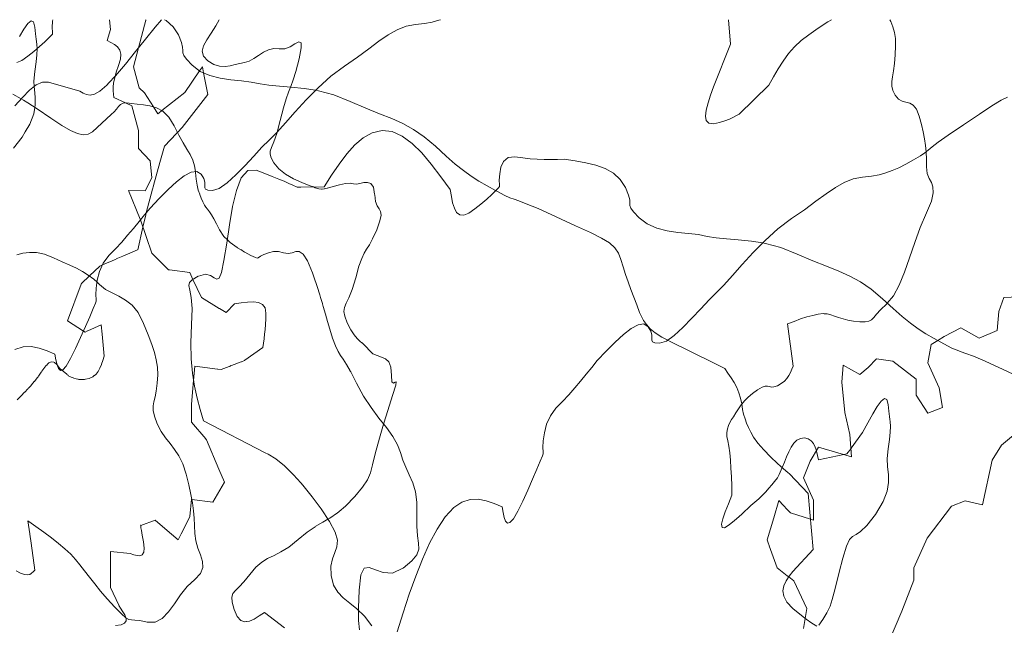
# Model space of a CAD drawing. Header units: millimetres. Extents: x -46876 to 9452, y -13755 to 24767.
# Tile 52 of 55: x -18972 to -7342, y 17614 to 24767. Entities that reach past the tile are written whole.
import ezdxf

# ---------------------------------------------------------------- set-up
doc = ezdxf.new("R2010")
doc.units = ezdxf.units.MM
doc.layers.add('L-PLNT', color=71, linetype='Continuous', lineweight=9)

# ---------------------------------------------------------------- blocks, each defined once
blk = doc.blocks.new('M_RPC Tree - Deciduous - Red Maple - 9 Meters-V43-3D - CAPA')
at = {"layer": 'L-PLNT'}
for p, q in [((-7407, 21322), (-7348, 21486)), ((-7348, 21486), (-7055, 21499)), ((-7426, 21098), (-7407, 21322)), ((-8051, 21026), (-7856, 21127)), ((-7856, 21127), (-7641, 21006)), ((-7641, 21006), (-7426, 21098)), ((-8208, 20929), (-8129, 20978)), ((-8129, 20978), (-8051, 21026)), ((-8247, 20714), (-8208, 20929)), ((-8950, 20658), (-8853, 20761)), ((-8853, 20761), (-8657, 20734)), ((-8657, 20734), (-8384, 20523)), ((-8110, 20418), (-8247, 20714)), ((-9263, 20484), (-9244, 20687)), ((-9244, 20687), (-9048, 20576)), ((-9048, 20576), (-8950, 20658)), ((-9224, 20127), (-9263, 20484)), ((-8384, 20523), (-8384, 20332)), ((-8071, 20188), (-8110, 20418)), ((-8384, 20332), (-8247, 20121)), ((-9166, 19868), (-9224, 20127)), ((-8247, 20121), (-8071, 20188)), ((-7376, 19743), (-7121, 19954)), ((-9146, 19603), (-9165, 19867)), ((-9634, 19554), (-9537, 19720)), ((-9537, 19720), (-9146, 19603)), ((-7487, 19566), (-7376, 19743)), ((-9713, 19357), (-9634, 19554)), ((-7599, 19037), (-7487, 19566)), ((-9595, 19091), (-9713, 19357)), ((-10064, 18883), (-10006, 19089)), ((-10006, 19089), (-9952, 19031)), ((-9595, 18857), (-9595, 19091)), ((-7965, 19021), (-7806, 19085)), ((-7806, 19085), (-7599, 19037)), ((-9952, 19031), (-9907, 18983)), ((-9907, 18982), (-9869, 18941)), ((-8252, 18645), (-7965, 19021)), ((-10143, 18623), (-10064, 18883)), ((-9869, 18941), (-9633, 18869)), ((-9633, 18869), (-9595, 18857)), ((-10131, 18589), (-10143, 18623)), ((-8411, 18291), (-8252, 18645)), ((-10119, 18555), (-10130, 18588)), ((-10025, 18293), (-10118, 18554)), ((-9907, 18200), (-10025, 18293)), ((-8411, 18146), (-8411, 18291)), ((-9889, 18186), (-9907, 18200)), ((-9830, 18139), (-9889, 18186)), ((-8554, 17782), (-8411, 18146)), ((-9674, 17813), (-9830, 18139)), ((-9693, 17694), (-9674, 17813)), ((-9713, 17577), (-9693, 17694)), ((-8697, 17438), (-8554, 17782))]:
    blk.add_line(p, q, dxfattribs=at)
blk = doc.blocks.new('M_RPC Tree - Deciduous - Red Maple - 9 Meters-V46-3D - CAPA')
at = {"layer": 'L-PLNT'}
for p, q in [((-17912, 24767), (-17900, 24651)), ((-17483, 24762), (-17568, 24435)), ((-17479, 24767), (-17483, 24762)), ((-17900, 24651), (-17939, 24521)), ((-17939, 24521), (-17894, 24499)), ((-17894, 24499), (-17852, 24475)), ((-17852, 24475), (-17816, 24446)), ((-17816, 24446), (-17790, 24408)), ((-17568, 24435), (-17626, 24211)), ((-17790, 24408), (-17777, 24361)), ((-17777, 24361), (-17780, 24300)), ((-17803, 24225), (-17831, 24147)), ((-17780, 24300), (-17803, 24225)), ((-17626, 24211), (-17562, 23964)), ((-16848, 24163), (-16814, 24212)), ((-16814, 24212), (-16800, 24139)), ((-17850, 24080), (-17862, 24022)), ((-17831, 24147), (-17850, 24080)), ((-17021, 23909), (-16848, 24163)), ((-16800, 24139), (-16751, 23882)), ((-17867, 23972), (-17868, 23928)), ((-17862, 24022), (-17867, 23972)), ((-17562, 23964), (-17499, 23903)), ((-17868, 23928), (-17865, 23888)), ((-17865, 23888), (-17861, 23849)), ((-17861, 23849), (-17722, 23785)), ((-17499, 23903), (-17392, 23738)), ((-17294, 23693), (-17021, 23909)), ((-16751, 23882), (-17053, 23495)), ((-17722, 23785), (-17646, 23750)), ((-17646, 23750), (-17568, 23459)), ((-17392, 23737), (-17340, 23656)), ((-17340, 23656), (-17330, 23664)), ((-17329, 23665), (-17294, 23693)), ((-17053, 23495), (-17109, 23436)), ((-17568, 23459), (-17568, 23344)), ((-17120, 23424), (-17260, 23275)), ((-17109, 23436), (-17118, 23425)), ((-17568, 23343), (-17568, 23247)), ((-17260, 23275), (-17315, 23080)), ((-17568, 23247), (-17431, 23100)), ((-17431, 23100), (-17412, 22901)), ((-17315, 23079), (-17391, 22808)), ((-17412, 22900), (-17490, 22745)), ((-17392, 22806), (-17403, 22766)), ((-17490, 22745), (-17685, 22751)), ((-17685, 22751), (-17549, 22412)), ((-17403, 22766), (-17477, 22486)), ((-17483, 22464), (-17517, 22318)), ((-17477, 22486), (-17483, 22464)), ((-17549, 22412), (-17545, 22403)), ((-17545, 22402), (-17412, 22010)), ((-17517, 22318), (-17578, 22049)), ((-17580, 22048), (-17753, 21974)), ((-17412, 22010), (-17216, 21814)), ((-17994, 21870), (-18024, 21857)), ((-17832, 21940), (-17994, 21870)), ((-17753, 21974), (-17831, 21941)), ((-18024, 21857), (-18148, 21740)), ((-17216, 21814), (-17204, 21812)), ((-17204, 21812), (-16962, 21781)), ((-16962, 21781), (-16925, 21700)), ((-18247, 21645), (-18406, 21210)), ((-18243, 21651), (-18246, 21648)), ((-18148, 21740), (-18242, 21651)), ((-16925, 21700), (-16826, 21485)), ((-16825, 21485), (-16614, 21356)), ((-16532, 21307), (-16435, 21410)), ((-16435, 21410), (-16356, 21423)), ((-16356, 21423), (-16280, 21432)), ((-16280, 21432), (-16211, 21434)), ((-16211, 21434), (-16151, 21426)), ((-16151, 21426), (-16104, 21403)), ((-16104, 21403), (-16074, 21363)), ((-16613, 21356), (-16532, 21307)), ((-16074, 21363), (-16063, 21302)), ((-16063, 21302), (-16064, 21233)), ((-18406, 21210), (-18218, 21090)), ((-16068, 21168), (-16073, 21109)), ((-16064, 21233), (-16068, 21168)), ((-18218, 21090), (-18199, 21078)), ((-18199, 21078), (-18170, 21091)), ((-18169, 21092), (-18008, 21164)), ((-18008, 21164), (-17999, 21053)), ((-17999, 21053), (-17976, 20792)), ((-16079, 21052), (-16086, 21000)), ((-16073, 21109), (-16079, 21052)), ((-16094, 20947), (-16102, 20896)), ((-16086, 20999), (-16094, 20947)), ((-16102, 20896), (-16312, 20746)), ((-18627, 20713), (-18648, 20693)), ((-18595, 20726), (-18627, 20713)), ((-18568, 20722), (-18595, 20726)), ((-18562, 20718), (-18568, 20722)), ((-18552, 20711), (-18562, 20718)), ((-18545, 20706), (-18551, 20711)), ((-18531, 20690), (-18544, 20705)), ((-17990, 20743), (-18005, 20697)), ((-17976, 20792), (-17990, 20743)), ((-16354, 20727), (-16472, 20681)), ((-16317, 20741), (-16353, 20727)), ((-16312, 20745), (-16317, 20741)), ((-18717, 20604), (-18751, 20555)), ((-18709, 20615), (-18716, 20605)), ((-18665, 20677), (-18709, 20616)), ((-18649, 20692), (-18665, 20677)), ((-18522, 20680), (-18530, 20689)), ((-18502, 20650), (-18522, 20679)), ((-18475, 20628), (-18502, 20650)), ((-18440, 20599), (-18475, 20628)), ((-18415, 20579), (-18439, 20599)), ((-18046, 20611), (-18069, 20582)), ((-18024, 20650), (-18046, 20611)), ((-18005, 20695), (-18024, 20651)), ((-16904, 20673), (-16918, 20506)), ((-16634, 20640), (-16903, 20673)), ((-16591, 20635), (-16632, 20640)), ((-16496, 20672), (-16591, 20635)), ((-16473, 20681), (-16495, 20672)), ((-18799, 20495), (-18832, 20454)), ((-18764, 20537), (-18798, 20495)), ((-18755, 20549), (-18764, 20537)), ((-18752, 20554), (-18755, 20550)), ((-18405, 20571), (-18415, 20578)), ((-18399, 20566), (-18404, 20569)), ((-18390, 20558), (-18397, 20563)), ((-18363, 20545), (-18390, 20558)), ((-18341, 20536), (-18363, 20545)), ((-18334, 20534), (-18341, 20536)), ((-18305, 20524), (-18334, 20534)), ((-18285, 20521), (-18305, 20524)), ((-18280, 20520), (-18285, 20520)), ((-18272, 20518), (-18280, 20520)), ((-18256, 20517), (-18272, 20518)), ((-18236, 20516), (-18255, 20517)), ((-18208, 20519), (-18236, 20516)), ((-18196, 20520), (-18207, 20519)), ((-18153, 20530), (-18196, 20520)), ((-18108, 20549), (-18151, 20530)), ((-18091, 20563), (-18108, 20549)), ((-18074, 20576), (-18090, 20564)), ((-18070, 20581), (-18074, 20576)), ((-16918, 20506), (-16943, 20225)), ((-18914, 20366), (-18953, 20325)), ((-18874, 20409), (-18912, 20367)), ((-18857, 20427), (-18873, 20410)), ((-18842, 20444), (-18856, 20428)), ((-18832, 20454), (-18841, 20444)), ((-18954, 20324), (-19001, 20277)), ((-16943, 20225), (-16943, 20213)), ((-16943, 20212), (-16943, 20172)), ((-16943, 20171), (-16943, 20013)), ((-16943, 20013), (-16775, 19815)), ((-16774, 19814), (-16767, 19805)), ((-16767, 19805), (-16619, 19460)), ((-16619, 19459), (-16552, 19303)), ((-16552, 19303), (-16689, 19069)), ((-16943, 19102), (-16962, 18899)), ((-16940, 19101), (-16943, 19102)), ((-16689, 19069), (-16940, 19101)), ((-17373, 18855), (-17542, 18793)), ((-17259, 18759), (-17371, 18854)), ((-16962, 18899), (-17034, 18755)), ((-17543, 18796), (-17544, 18795)), ((-17544, 18795), (-17543, 18787)), ((-17542, 18793), (-17543, 18796)), ((-17543, 18787), (-17540, 18767)), ((-17540, 18765), (-17534, 18732)), ((-17534, 18732), (-17524, 18677)), ((-17099, 18623), (-17258, 18758)), ((-17034, 18754), (-17064, 18694)), ((-17524, 18677), (-17510, 18601)), ((-17064, 18694), (-17099, 18623)), ((-17510, 18601), (-17501, 18525)), ((-17501, 18525), (-17506, 18476)), ((-17666, 18461), (-17900, 18484)), ((-17900, 18484), (-17900, 18069)), ((-17624, 18447), (-17666, 18461)), ((-17586, 18437), (-17624, 18447)), ((-17551, 18436), (-17585, 18437)), ((-17524, 18447), (-17551, 18436)), ((-17506, 18476), (-17524, 18447)), ((-17900, 18068), (-17900, 18061)), ((-17900, 18061), (-17800, 17851)), ((-17799, 17849), (-17783, 17816)), ((-17783, 17816), (-17755, 17775)), ((-17755, 17775), (-17731, 17736)), ((-17731, 17736), (-17718, 17704)), ((-17717, 17703), (-17716, 17700)), ((-17716, 17700), (-17715, 17667)), ((-17773, 17621), (-17842, 17610)), ((-17733, 17641), (-17773, 17621)), ((-17715, 17667), (-17733, 17641))]:
    blk.add_line(p, q, dxfattribs=at)
blk = doc.blocks.new('M_RPC Tree - Deciduous - Siberian Crab Apple - 6_1 Meters-V49-3D - CAPA')
at = {"layer": 'L-PLNT'}
for p, q in [((-18587, 24674), (-18583, 24748)), ((-18586, 24620), (-18587, 24674)), ((-18583, 24748), (-18579, 24767)), ((-17260, 24767), (-17240, 24756)), ((-17240, 24756), (-17159, 24682)), ((-17159, 24682), (-17097, 24587)), ((-14513, 24647), (-14407, 24689)), ((-14407, 24689), (-14297, 24711)), ((-14297, 24711), (-14191, 24723)), ((-14191, 24723), (-14101, 24739)), ((-14101, 24739), (-14021, 24760)), ((-14021, 24760), (-14000, 24767)), ((-10600, 24767), (-10575, 24479)), ((-9567, 24648), (-9492, 24699)), ((-9492, 24699), (-9426, 24742)), ((-9426, 24742), (-9384, 24767)), ((-8695, 24767), (-8684, 24746)), ((-8684, 24746), (-8658, 24682)), ((-8658, 24682), (-8640, 24617)), ((-18676, 24507), (-18628, 24554)), ((-18628, 24554), (-18596, 24586)), ((-18596, 24586), (-18584, 24598)), ((-18584, 24598), (-18586, 24620)), ((-17097, 24587), (-17060, 24498)), ((-14728, 24512), (-14618, 24587)), ((-14618, 24587), (-14513, 24647)), ((-9741, 24523), (-9653, 24590)), ((-9653, 24590), (-9567, 24648)), ((-8640, 24617), (-8629, 24544)), ((-8629, 24544), (-8627, 24458)), ((-18804, 24391), (-18736, 24451)), ((-18736, 24451), (-18676, 24507)), ((-17060, 24498), (-17047, 24441)), ((-17047, 24441), (-17046, 24404)), ((-14981, 24326), (-14847, 24424)), ((-14847, 24424), (-14728, 24512)), ((-10575, 24479), (-10776, 23975)), ((-9890, 24366), (-9820, 24448)), ((-9820, 24448), (-9741, 24523)), ((-8627, 24458), (-8631, 24353)), ((-18946, 24286), (-18875, 24335)), ((-18875, 24335), (-18804, 24391)), ((-17046, 24404), (-17046, 24375)), ((-17046, 24375), (-17035, 24344)), ((-17035, 24344), (-17002, 24299)), ((-15135, 24220), (-14981, 24326)), ((-9954, 24278), (-9890, 24366)), ((-8631, 24353), (-8640, 24248)), ((-19007, 24260), (-18946, 24286)), ((-17002, 24299), (-16936, 24229)), ((-16936, 24229), (-16840, 24157)), ((-15296, 24099), (-15135, 24220)), ((-10013, 24186), (-9954, 24278)), ((-8640, 24248), (-8653, 24164)), ((-16840, 24157), (-16727, 24108)), ((-16727, 24108), (-16605, 24077)), ((-16605, 24077), (-16478, 24058)), ((-15448, 23964), (-15296, 24099)), ((-10123, 23995), (-10069, 24091)), ((-10069, 24091), (-10013, 24186)), ((-8664, 24094), (-8671, 24036)), ((-8653, 24164), (-8664, 24094)), ((-16478, 24058), (-16353, 24044)), ((-16353, 24044), (-16236, 24030)), ((-16236, 24030), (-16132, 24011)), ((-16132, 24011), (-16028, 23992)), ((-16028, 23992), (-15905, 23981)), ((-15905, 23981), (-15765, 23971)), ((-15765, 23971), (-15611, 23955)), ((-15589, 23821), (-15448, 23964)), ((-10776, 23975), (-10812, 23877)), ((-10475, 23652), (-10123, 23995)), ((-8671, 24036), (-8670, 23983)), ((-8670, 23983), (-8658, 23930)), ((-15611, 23955), (-15478, 23933)), ((-15478, 23933), (-15441, 23926)), ((-15441, 23926), (-15260, 23878)), ((-15260, 23878), (-15067, 23802)), ((-10812, 23877), (-10842, 23784)), ((-8658, 23930), (-8631, 23874)), ((-8631, 23874), (-8592, 23828)), ((-15718, 23679), (-15589, 23821)), ((-15067, 23802), (-14882, 23721)), ((-10842, 23784), (-10864, 23699)), ((-8592, 23828), (-8549, 23805)), ((-8549, 23805), (-8505, 23793)), ((-8505, 23793), (-8460, 23780)), ((-8460, 23780), (-8417, 23756)), ((-8417, 23756), (-8378, 23709)), ((-15834, 23547), (-15718, 23679)), ((-14882, 23721), (-14722, 23656)), ((-14722, 23656), (-14578, 23599)), ((-10864, 23699), (-10873, 23628)), ((-10873, 23628), (-10864, 23575)), ((-10587, 23594), (-10541, 23615)), ((-10541, 23615), (-10505, 23634)), ((-10505, 23634), (-10483, 23647)), ((-10483, 23647), (-10475, 23652)), ((-8378, 23709), (-8346, 23627)), ((-8346, 23627), (-8320, 23530)), ((-15936, 23434), (-15834, 23547)), ((-14578, 23599), (-14447, 23540)), ((-14447, 23540), (-14321, 23472)), ((-10864, 23575), (-10834, 23543)), ((-10834, 23543), (-10776, 23539)), ((-10776, 23539), (-10707, 23553)), ((-10707, 23553), (-10643, 23572)), ((-10643, 23572), (-10587, 23594)), ((-8320, 23530), (-8300, 23442)), ((-16024, 23346), (-15936, 23434)), ((-14321, 23472), (-14194, 23385)), ((-14194, 23385), (-14062, 23272)), ((-8300, 23442), (-8285, 23360)), ((-16208, 23156), (-16110, 23261)), ((-16110, 23261), (-16024, 23346)), ((-14062, 23272), (-13935, 23156)), ((-8285, 23360), (-8274, 23281)), ((-8274, 23281), (-8267, 23206)), ((-16312, 23042), (-16208, 23156)), ((-13935, 23156), (-13827, 23062)), ((-8267, 23206), (-8267, 23201)), ((-8267, 23201), (-8263, 23118)), ((-16418, 22933), (-16312, 23042)), ((-13827, 23062), (-13731, 22985)), ((-8263, 23118), (-8262, 23029)), ((-8262, 23029), (-8252, 22950)), ((-17120, 22852), (-17029, 22923)), ((-17029, 22923), (-16948, 22967)), ((-16948, 22967), (-16880, 22975)), ((-16880, 22975), (-16828, 22943)), ((-16828, 22943), (-16798, 22891)), ((-16520, 22839), (-16418, 22933)), ((-13731, 22985), (-13640, 22920)), ((-13640, 22920), (-13548, 22861)), ((-8252, 22950), (-8230, 22893)), ((-17220, 22760), (-17120, 22852)), ((-16798, 22891), (-16787, 22847)), ((-16787, 22847), (-16786, 22811)), ((-16786, 22811), (-16786, 22783)), ((-16614, 22774), (-16520, 22839)), ((-13548, 22861), (-13450, 22803)), ((-13450, 22803), (-13350, 22749)), ((-8230, 22893), (-8204, 22844)), ((-8204, 22844), (-8185, 22791)), ((-17324, 22655), (-17220, 22760)), ((-16786, 22783), (-16776, 22764)), ((-16776, 22764), (-16749, 22752)), ((-16749, 22752), (-16694, 22749)), ((-16694, 22749), (-16614, 22774)), ((-13350, 22749), (-13338, 22742)), ((-13338, 22742), (-13242, 22692)), ((-13242, 22692), (-13181, 22664)), ((-8181, 22722), (-8204, 22624)), ((-8185, 22791), (-8181, 22722)), ((-17432, 22542), (-17324, 22655)), ((-13181, 22664), (-13133, 22647)), ((-13133, 22647), (-13076, 22627)), ((-13076, 22627), (-12989, 22594)), ((-12989, 22594), (-12849, 22536)), ((-8204, 22624), (-8262, 22484)), ((-17562, 22382), (-17496, 22462)), ((-17496, 22462), (-17432, 22542)), ((-12849, 22536), (-12635, 22439)), ((-8262, 22484), (-8335, 22313)), ((-17628, 22301), (-17562, 22382)), ((-12635, 22439), (-12406, 22334)), ((-12406, 22334), (-12230, 22252)), ((-17767, 22141), (-17697, 22221)), ((-17697, 22221), (-17628, 22301)), ((-12230, 22252), (-12100, 22187)), ((-8335, 22313), (-8400, 22134)), ((-17841, 22060), (-17767, 22141)), ((-12100, 22187), (-12007, 22130)), ((-12007, 22130), (-11943, 22074)), ((-8400, 22134), (-8461, 21956)), ((-17918, 21980), (-17841, 22060)), ((-11943, 22073), (-11901, 22011)), ((-11901, 22011), (-11871, 21934)), ((-18028, 21791), (-17984, 21891)), ((-17984, 21891), (-17918, 21980)), ((-11871, 21934), (-11844, 21847)), ((-8461, 21956), (-8520, 21786)), ((-18055, 21690), (-18028, 21791)), ((-11844, 21847), (-11815, 21758)), ((-11815, 21758), (-11784, 21669)), ((-8520, 21786), (-8583, 21633)), ((-18067, 21596), (-18055, 21690)), ((-11784, 21669), (-11752, 21580)), ((-8583, 21633), (-8652, 21505)), ((-18071, 21517), (-18067, 21596)), ((-18070, 21464), (-18071, 21517)), ((-11752, 21580), (-11718, 21490)), ((-18105, 21355), (-18078, 21420)), ((-18078, 21420), (-18069, 21444)), ((-18069, 21444), (-18070, 21464)), ((-11718, 21490), (-11684, 21399)), ((-11684, 21399), (-11650, 21309)), ((-8731, 21410), (-8803, 21342)), ((-8725, 21418), (-8731, 21410)), ((-8652, 21505), (-8725, 21418)), ((-18145, 21259), (-18105, 21355)), ((-11650, 21309), (-11628, 21261)), ((-9540, 21289), (-9604, 21275)), ((-9483, 21295), (-9540, 21289)), ((-9471, 21294), (-9483, 21295)), ((-9435, 21291), (-9470, 21294)), ((-9392, 21280), (-9435, 21291)), ((-8850, 21289), (-8883, 21249)), ((-8803, 21342), (-8850, 21289)), ((-18195, 21142), (-18145, 21259)), ((-11627, 21261), (-11602, 21214)), ((-11602, 21214), (-11569, 21166)), ((-9826, 21204), (-9905, 21175)), ((-9905, 21175), (-9838, 20675)), ((-9749, 21232), (-9826, 21204)), ((-9674, 21256), (-9749, 21232)), ((-9604, 21275), (-9674, 21256)), ((-9347, 21265), (-9392, 21280)), ((-9299, 21249), (-9347, 21265)), ((-9247, 21232), (-9299, 21249)), ((-9189, 21217), (-9247, 21232)), ((-9124, 21205), (-9189, 21217)), ((-9050, 21198), (-9124, 21205)), ((-8985, 21198), (-9050, 21198)), ((-8941, 21206), (-8985, 21198)), ((-8910, 21222), (-8941, 21206)), ((-8883, 21249), (-8910, 21222)), ((-18252, 21014), (-18195, 21142)), ((-11569, 21166), (-11524, 21117)), ((-11524, 21117), (-11465, 21068)), ((-11465, 21068), (-11388, 21018)), ((-18311, 20885), (-18252, 21014)), ((-11388, 21018), (-11318, 20982)), ((-11318, 20982), (-11288, 20967)), ((-11288, 20967), (-10786, 20718)), ((-19028, 20873), (-18932, 20904)), ((-18932, 20904), (-18836, 20906)), ((-18836, 20906), (-18742, 20888)), ((-18742, 20888), (-18648, 20856)), ((-18648, 20856), (-18555, 20816)), ((-18370, 20764), (-18311, 20885)), ((-18555, 20816), (-18544, 20750)), ((-18544, 20750), (-18531, 20691)), ((-18422, 20676), (-18370, 20764)), ((-10786, 20718), (-10645, 20648)), ((-18531, 20691), (-18514, 20646)), ((-18514, 20646), (-18491, 20624)), ((-18491, 20624), (-18461, 20632)), ((-18461, 20632), (-18422, 20676)), ((-10645, 20648), (-10606, 20593)), ((-10606, 20593), (-10569, 20537)), ((-9869, 20600), (-9887, 20565)), ((-9852, 20638), (-9868, 20601)), ((-9838, 20675), (-9852, 20638)), ((-10569, 20537), (-10534, 20480)), ((-10534, 20480), (-10503, 20421)), ((-9977, 20470), (-10022, 20444)), ((-9940, 20499), (-9977, 20470)), ((-9911, 20531), (-9940, 20499)), ((-9887, 20565), (-9911, 20531)), ((-10503, 20421), (-10477, 20360)), ((-10477, 20360), (-10457, 20296)), ((-10317, 20353), (-10368, 20309)), ((-10257, 20397), (-10317, 20353)), ((-10202, 20428), (-10257, 20397)), ((-10165, 20440), (-10202, 20428)), ((-10138, 20440), (-10165, 20440)), ((-10116, 20433), (-10138, 20440)), ((-10094, 20427), (-10116, 20433)), ((-10064, 20429), (-10094, 20427)), ((-10022, 20444), (-10064, 20429)), ((-10457, 20296), (-10444, 20229)), ((-10411, 20264), (-10443, 20224)), ((-10368, 20309), (-10411, 20264)), ((-8843, 20199), (-8796, 20263)), ((-8796, 20263), (-8757, 20294)), ((-8757, 20294), (-8729, 20283)), ((-8729, 20283), (-8715, 20222)), ((-10513, 20124), (-10542, 20077)), ((-10482, 20171), (-10513, 20124)), ((-10449, 20218), (-10482, 20171)), ((-10443, 20224), (-10449, 20218)), ((-10444, 20229), (-10434, 20164)), ((-10434, 20164), (-10421, 20106)), ((-8897, 20110), (-8843, 20199)), ((-8715, 20222), (-8707, 20144)), ((-8707, 20144), (-8698, 20080)), ((-10583, 20010), (-10600, 19974)), ((-10563, 20044), (-10583, 20010)), ((-10542, 20077), (-10563, 20044)), ((-10421, 20106), (-10405, 20052)), ((-10405, 20052), (-10386, 20001)), ((-9016, 19891), (-8956, 20005)), ((-8956, 20005), (-8897, 20110)), ((-8698, 20080), (-8694, 20043)), ((-8694, 20043), (-8692, 20022)), ((-8692, 20022), (-8688, 19964)), ((-10612, 19935), (-10619, 19893)), ((-10619, 19893), (-10618, 19845)), ((-10600, 19974), (-10612, 19935)), ((-10386, 20001), (-10363, 19950)), ((-10363, 19950), (-10335, 19896)), ((-10335, 19896), (-10303, 19837)), ((-9151, 19706), (-9016, 19891)), ((-8690, 19896), (-8698, 19810)), ((-8688, 19964), (-8690, 19896)), ((-10618, 19845), (-10609, 19793)), ((-10609, 19793), (-10596, 19730)), ((-10303, 19837), (-10255, 19767)), ((-9827, 19765), (-9791, 19800)), ((-9791, 19800), (-9751, 19822)), ((-9751, 19822), (-9704, 19827)), ((-9704, 19827), (-9659, 19816)), ((-9659, 19816), (-9623, 19793)), ((-9623, 19793), (-9596, 19760)), ((-8698, 19810), (-8715, 19699)), ((-10596, 19730), (-10586, 19653)), ((-10255, 19767), (-10184, 19687)), ((-10184, 19687), (-10103, 19604)), ((-9913, 19603), (-9887, 19664)), ((-9887, 19664), (-9858, 19718)), ((-9858, 19718), (-9827, 19765)), ((-9596, 19760), (-9576, 19719)), ((-9576, 19719), (-9562, 19678)), ((-9562, 19678), (-9560, 19672)), ((-9560, 19672), (-9547, 19621)), ((-9201, 19638), (-9153, 19703)), ((-8715, 19699), (-8725, 19584)), ((-10586, 19653), (-10578, 19566)), ((-10578, 19566), (-10571, 19470)), ((-10103, 19604), (-10022, 19527)), ((-9967, 19477), (-9938, 19540)), ((-9938, 19540), (-9913, 19603)), ((-9547, 19620), (-9536, 19568)), ((-9536, 19568), (-9236, 19630)), ((-9236, 19630), (-9201, 19638)), ((-8725, 19584), (-8720, 19486)), ((-10571, 19470), (-10566, 19367)), ((-10022, 19527), (-9951, 19463)), ((-10003, 19397), (-9967, 19477)), ((-9951, 19463), (-9900, 19418)), ((-8720, 19486), (-8711, 19395)), ((-10566, 19367), (-10562, 19260)), ((-10088, 19274), (-10055, 19314)), ((-10055, 19314), (-10022, 19354)), ((-10022, 19354), (-10003, 19396)), ((-9900, 19418), (-9881, 19402)), ((-9881, 19402), (-9660, 19169)), ((-8711, 19395), (-8709, 19302)), ((-10562, 19260), (-10559, 19151)), ((-10199, 19151), (-10159, 19192)), ((-10159, 19192), (-10122, 19233)), ((-10122, 19233), (-10088, 19274)), ((-8727, 19199), (-8775, 19076)), ((-8709, 19302), (-8727, 19199)), ((-10559, 19151), (-10601, 19048)), ((-10290, 19067), (-10242, 19109)), ((-10242, 19109), (-10199, 19151)), ((-9660, 19169), (-9600, 18509)), ((-8775, 19076), (-8865, 18923)), ((-10601, 19048), (-10639, 18953)), ((-10439, 18931), (-10407, 18961)), ((-10406, 18963), (-10372, 18994)), ((-10372, 18994), (-10335, 19028)), ((-10335, 19028), (-10290, 19067)), ((-10667, 18870), (-10681, 18807)), ((-10639, 18953), (-10667, 18870)), ((-10592, 18801), (-10529, 18853)), ((-10529, 18853), (-10479, 18895)), ((-10479, 18895), (-10440, 18930)), ((-8865, 18923), (-8965, 18792)), ((-10681, 18807), (-10676, 18770)), ((-10676, 18770), (-10648, 18766)), ((-10648, 18766), (-10592, 18801)), ((-8965, 18792), (-9039, 18722)), ((-9170, 18626), (-9207, 18548)), ((-9134, 18664), (-9170, 18626)), ((-9093, 18688), (-9134, 18664)), ((-9039, 18722), (-9093, 18688)), ((-9600, 18509), (-9841, 18250)), ((-9207, 18548), (-9251, 18406)), ((-9251, 18406), (-9294, 18242)), ((-9883, 18195), (-9920, 18139)), ((-9841, 18250), (-9883, 18195)), ((-9294, 18242), (-9325, 18111)), ((-9946, 18082), (-9957, 18021)), ((-9920, 18139), (-9946, 18082)), ((-9325, 18111), (-9350, 18005)), ((-9957, 18021), (-9946, 17957)), ((-9946, 17957), (-9910, 17888)), ((-9374, 17917), (-9401, 17839)), ((-9350, 18005), (-9374, 17917)), ((-9910, 17888), (-9841, 17814)), ((-9841, 17814), (-9758, 17744)), ((-9401, 17839), (-9437, 17763)), ((-9758, 17744), (-9681, 17685)), ((-9681, 17685), (-9614, 17639)), ((-9486, 17683), (-9532, 17614)), ((-9437, 17763), (-9486, 17683)), ((-9614, 17639), (-9558, 17603))]:
    blk.add_line(p, q, dxfattribs=at)
blk = doc.blocks.new('M_RPC Tree - Deciduous - Siberian Crab Apple - 6_1 Meters-V50-3D - CAPA')
at = {"layer": 'L-PLNT'}
for p, q in [((-18976, 24568), (-18922, 24657)), ((-18922, 24657), (-18874, 24721)), ((-18874, 24721), (-18836, 24752)), ((-18836, 24752), (-18808, 24741)), ((-18808, 24741), (-18793, 24680)), ((-18793, 24680), (-18786, 24601)), ((-18786, 24601), (-18777, 24537)), ((-18777, 24537), (-18771, 24480)), ((-18771, 24480), (-18767, 24424)), ((-18767, 24424), (-18767, 24421)), ((-18768, 24353), (-18777, 24268)), ((-18767, 24421), (-18768, 24353)), ((-18777, 24268), (-18793, 24157)), ((-18793, 24157), (-18804, 24042)), ((-18804, 24042), (-18800, 23980)), ((-18800, 23980), (-18798, 23943)), ((-18798, 23943), (-18789, 23852)), ((-18789, 23852), (-18789, 23804)), ((-18793, 23731), (-18806, 23656)), ((-18788, 23760), (-18793, 23731)), ((-18789, 23803), (-18788, 23760)), ((-18806, 23655), (-18854, 23533)), ((-18854, 23533), (-18907, 23444)), ((-18944, 23381), (-19044, 23250)), ((-18907, 23444), (-18944, 23381)), ((-19004, 21989), (-18933, 22009)), ((-18933, 22009), (-18857, 22019)), ((-18857, 22019), (-18838, 22019)), ((-18838, 22019), (-18773, 22016)), ((-18773, 22016), (-18679, 21996)), ((-18679, 21996), (-18573, 21955)), ((-18573, 21955), (-18469, 21908)), ((-18469, 21908), (-18379, 21868)), ((-18379, 21868), (-18301, 21831)), ((-18301, 21831), (-18229, 21793)), ((-18229, 21793), (-18163, 21751)), ((-18163, 21751), (-18097, 21701)), ((-18097, 21701), (-18058, 21665)), ((-18058, 21665), (-18030, 21639)), ((-18030, 21639), (-17958, 21581)), ((-17958, 21581), (-17881, 21539)), ((-17881, 21539), (-17802, 21500)), ((-17802, 21500), (-17722, 21456)), ((-17722, 21456), (-17645, 21395)), ((-17645, 21395), (-17573, 21307)), ((-17573, 21307), (-17508, 21180)), ((-17508, 21180), (-17454, 21044)), ((-17454, 21044), (-17411, 20932)), ((-17411, 20932), (-17379, 20835)), ((-17379, 20835), (-17358, 20748)), ((-17358, 20748), (-17346, 20663)), ((-17346, 20663), (-17342, 20574)), ((-17347, 20474), (-17359, 20380)), ((-17342, 20574), (-17347, 20474)), ((-17359, 20380), (-17373, 20311)), ((-17387, 20255), (-17396, 20205)), ((-17373, 20311), (-17387, 20255)), ((-17396, 20205), (-17395, 20151)), ((-17395, 20151), (-17380, 20084)), ((-17380, 20084), (-17347, 19994)), ((-17347, 19994), (-17301, 19902)), ((-17301, 19902), (-17249, 19827)), ((-17249, 19827), (-17196, 19760)), ((-17196, 19760), (-17142, 19692)), ((-17142, 19692), (-17091, 19616)), ((-17091, 19616), (-17044, 19522)), ((-17044, 19522), (-17005, 19401)), ((-17005, 19401), (-16975, 19272)), ((-16975, 19272), (-16950, 19160)), ((-16950, 19160), (-16932, 19059)), ((-16932, 19059), (-16919, 18967)), ((-16919, 18967), (-16911, 18878)), ((-18838, 18821), (-18875, 18847)), ((-18875, 18847), (-18853, 18694)), ((-16911, 18878), (-16906, 18792)), ((-18780, 18780), (-18838, 18821)), ((-18688, 18713), (-18780, 18780)), ((-16906, 18791), (-16905, 18700)), ((-18853, 18692), (-18838, 18584)), ((-18598, 18647), (-18688, 18713)), ((-18514, 18581), (-18598, 18647)), ((-16905, 18700), (-16893, 18610)), ((-16893, 18610), (-16866, 18525)), ((-18838, 18584), (-18794, 18265)), ((-18437, 18517), (-18514, 18581)), ((-18369, 18453), (-18437, 18517)), ((-16866, 18525), (-16835, 18445)), ((-18312, 18391), (-18369, 18453)), ((-18260, 18327), (-18312, 18391)), ((-16835, 18445), (-16812, 18368)), ((-18794, 18265), (-18812, 18246)), ((-18206, 18258), (-18260, 18327)), ((-16808, 18295), (-16835, 18224)), ((-16812, 18368), (-16808, 18295)), ((-18961, 18229), (-19015, 18258)), ((-18917, 18214), (-18961, 18229)), ((-18882, 18210), (-18917, 18214)), ((-18854, 18216), (-18882, 18210)), ((-18838, 18224), (-18854, 18216)), ((-18831, 18228), (-18838, 18224)), ((-18812, 18246), (-18831, 18228)), ((-18149, 18183), (-18206, 18258)), ((-18086, 18103), (-18149, 18183)), ((-16905, 18156), (-16993, 18074)), ((-16835, 18224), (-16905, 18156)), ((-18017, 18017), (-18086, 18103)), ((-16993, 18074), (-17071, 17974)), ((-17938, 17926), (-18017, 18017)), ((-17850, 17829), (-17938, 17926)), ((-17071, 17974), (-17143, 17869)), ((-17771, 17749), (-17850, 17829)), ((-17143, 17869), (-17215, 17772)), ((-17719, 17704), (-17771, 17749)), ((-17682, 17683), (-17719, 17704)), ((-17650, 17677), (-17682, 17683)), ((-17610, 17676), (-17650, 17677)), ((-17289, 17695), (-17372, 17651)), ((-17215, 17772), (-17289, 17695)), ((-17553, 17671), (-17610, 17676)), ((-17468, 17653), (-17553, 17671)), ((-17372, 17651), (-17468, 17653))]:
    blk.add_line(p, q, dxfattribs=at)
blk = doc.blocks.new('M_RPC Tree - Deciduous - Siberian Crab Apple - 6_1 Meters-V51-3D - CAPA')
at = {"layer": 'L-PLNT'}
for p, q in [((-7380, 23815), (-7303, 23852)), ((-7635, 23651), (-7489, 23748)), ((-7489, 23748), (-7380, 23815)), ((-7826, 23524), (-7635, 23651)), ((-8005, 23403), (-7826, 23524)), ((-14914, 23372), (-14807, 23431)), ((-14807, 23431), (-14691, 23458)), ((-14691, 23458), (-14571, 23445)), ((-14571, 23445), (-14454, 23392)), ((-14454, 23392), (-14338, 23306)), ((-8122, 23320), (-8005, 23403)), ((-15109, 23182), (-15015, 23288)), ((-15015, 23288), (-14914, 23372)), ((-14338, 23306), (-14224, 23193)), ((-8242, 23226), (-8195, 23264)), ((-8195, 23264), (-8122, 23320)), ((-15200, 23061), (-15109, 23182)), ((-14224, 23193), (-14111, 23060)), ((-13203, 23140), (-13123, 23148)), ((-13123, 23148), (-13031, 23134)), ((-8413, 23113), (-8333, 23160)), ((-8333, 23160), (-8282, 23194)), ((-8282, 23194), (-8242, 23226)), ((-15288, 22929), (-15200, 23061)), ((-14111, 23060), (-13999, 22913)), ((-13287, 23025), (-13256, 23094)), ((-13256, 23094), (-13203, 23140)), ((-13031, 23134), (-12942, 23125)), ((-12942, 23125), (-12858, 23120)), ((-12858, 23120), (-12776, 23117)), ((-12776, 23117), (-12696, 23116)), ((-12696, 23116), (-12618, 23117)), ((-12618, 23117), (-12540, 23118)), ((-12540, 23118), (-12411, 23100)), ((-12411, 23100), (-12286, 23078)), ((-12286, 23078), (-12167, 23049)), ((-12167, 23049), (-12057, 23008)), ((-8588, 23018), (-8506, 23060)), ((-8506, 23060), (-8413, 23113)), ((-16354, 22899), (-16277, 22985)), ((-16277, 22985), (-16178, 22990)), ((-16178, 22990), (-16075, 22950)), ((-16075, 22950), (-15988, 22915)), ((-15988, 22915), (-15913, 22885)), ((-15374, 22793), (-15288, 22929)), ((-13999, 22913), (-13887, 22760)), ((-13307, 22872), (-13302, 22946)), ((-13302, 22946), (-13287, 23025)), ((-12057, 23008), (-11960, 22953)), ((-11960, 22953), (-11879, 22880)), ((-9017, 22908), (-8911, 22920)), ((-8911, 22920), (-8821, 22936)), ((-8821, 22936), (-8740, 22957)), ((-8740, 22957), (-8665, 22984)), ((-8665, 22984), (-8588, 23018)), ((-16413, 22751), (-16354, 22899)), ((-15913, 22885), (-15850, 22858)), ((-15850, 22858), (-15794, 22833)), ((-15794, 22833), (-15744, 22811)), ((-15744, 22811), (-15696, 22789)), ((-13316, 22783), (-13304, 22795)), ((-13306, 22817), (-13307, 22872)), ((-13304, 22795), (-13306, 22817)), ((-11879, 22880), (-11817, 22784)), ((-9338, 22785), (-9233, 22844)), ((-9233, 22844), (-9127, 22886)), ((-9127, 22886), (-9017, 22908)), ((-16458, 22560), (-16413, 22751)), ((-15696, 22789), (-15653, 22789)), ((-15653, 22789), (-15374, 22793)), ((-13887, 22760), (-13873, 22680)), ((-13873, 22680), (-13858, 22605)), ((-13456, 22648), (-13396, 22704)), ((-13396, 22704), (-13348, 22751)), ((-13348, 22751), (-13316, 22783)), ((-11817, 22784), (-11780, 22696)), ((-11780, 22696), (-11767, 22639)), ((-9567, 22622), (-9447, 22710)), ((-9447, 22710), (-9338, 22785)), ((-13858, 22605), (-13838, 22540)), ((-13595, 22532), (-13524, 22589)), ((-13524, 22589), (-13456, 22648)), ((-11767, 22639), (-11766, 22601)), ((-11766, 22601), (-11765, 22573)), ((-11765, 22573), (-11754, 22542)), ((-9701, 22523), (-9567, 22622)), ((-16495, 22346), (-16458, 22560)), ((-13838, 22540), (-13811, 22491)), ((-13811, 22491), (-13775, 22461)), ((-13775, 22461), (-13727, 22457)), ((-13727, 22457), (-13666, 22483)), ((-13666, 22483), (-13595, 22532)), ((-11754, 22542), (-11722, 22497)), ((-11722, 22497), (-11656, 22427)), ((-9855, 22417), (-9701, 22523)), ((-16527, 22127), (-16495, 22346)), ((-11656, 22427), (-11560, 22354)), ((-11560, 22354), (-11447, 22305)), ((-10016, 22297), (-9855, 22417)), ((-11447, 22305), (-11325, 22274)), ((-11325, 22274), (-11198, 22255)), ((-11198, 22255), (-11073, 22242)), ((-11073, 22242), (-10955, 22228)), ((-10955, 22228), (-10852, 22208)), ((-10167, 22161), (-10016, 22297)), ((-16560, 21924), (-16527, 22127)), ((-10852, 22208), (-10747, 22189)), ((-10747, 22189), (-10625, 22178)), ((-10625, 22178), (-10485, 22168)), ((-10485, 22168), (-10330, 22153)), ((-10330, 22153), (-10198, 22130)), ((-10308, 22018), (-10167, 22161)), ((-10198, 22130), (-10161, 22124)), ((-10161, 22124), (-9980, 22075)), ((-10438, 21877), (-10308, 22018)), ((-9980, 22075), (-9787, 21999)), ((-9787, 21999), (-9602, 21918)), ((-16590, 21780), (-16560, 21924)), ((-10554, 21745), (-10438, 21877)), ((-9602, 21918), (-9441, 21854)), ((-16860, 21736), (-16779, 21760)), ((-16779, 21760), (-16719, 21746)), ((-16616, 21713), (-16590, 21780)), ((-9441, 21854), (-9298, 21796)), ((-9298, 21796), (-9167, 21737)), ((-16973, 21627), (-16967, 21664)), ((-16967, 21664), (-16933, 21695)), ((-16933, 21695), (-16862, 21736)), ((-16719, 21746), (-16675, 21719)), ((-16675, 21719), (-16643, 21701)), ((-16643, 21701), (-16616, 21713)), ((-10656, 21631), (-10554, 21745)), ((-9167, 21737), (-9041, 21669)), ((-9041, 21669), (-8914, 21583)), ((-16963, 21573), (-16973, 21627)), ((-16947, 21486), (-16963, 21573)), ((-10830, 21459), (-10743, 21544)), ((-10743, 21544), (-10656, 21631)), ((-8914, 21583), (-8782, 21470)), ((-16936, 21354), (-16947, 21486)), ((-10928, 21353), (-10830, 21459)), ((-8782, 21470), (-8655, 21354)), ((-16942, 21163), (-16936, 21354)), ((-11032, 21240), (-10928, 21353)), ((-8655, 21354), (-8547, 21260)), ((-11668, 21164), (-11600, 21173)), ((-11600, 21173), (-11548, 21140)), ((-11138, 21130), (-11032, 21240)), ((-8547, 21260), (-8450, 21182)), ((-8450, 21182), (-8360, 21117)), ((-16952, 20950), (-16942, 21163)), ((-11840, 21049), (-11749, 21120)), ((-11749, 21120), (-11668, 21164)), ((-11548, 21140), (-11518, 21089)), ((-11518, 21089), (-11507, 21045)), ((-11240, 21037), (-11138, 21130)), ((-8360, 21117), (-8268, 21058)), ((-8268, 21058), (-8170, 21001)), ((-16947, 20761), (-16952, 20950)), ((-12044, 20852), (-11939, 20958)), ((-11939, 20958), (-11840, 21049)), ((-11507, 21045), (-11506, 21009)), ((-11506, 21009), (-11505, 20981)), ((-11505, 20981), (-11496, 20961)), ((-11496, 20961), (-11469, 20949)), ((-11469, 20949), (-11414, 20946)), ((-11414, 20946), (-11334, 20971)), ((-11334, 20971), (-11240, 21037)), ((-8170, 21001), (-8058, 20939)), ((-8058, 20939), (-7962, 20889)), ((-12151, 20740), (-12044, 20852)), ((-7962, 20889), (-7901, 20862)), ((-7901, 20862), (-7853, 20844)), ((-7853, 20844), (-7796, 20825)), ((-7796, 20825), (-7708, 20792)), ((-16932, 20592), (-16947, 20761)), ((-12216, 20659), (-12151, 20740)), ((-7708, 20792), (-7569, 20733)), ((-7569, 20733), (-7355, 20636)), ((-16907, 20438), (-16932, 20592)), ((-12282, 20579), (-12216, 20659)), ((-7355, 20636), (-7126, 20531)), ((-12416, 20418), (-12348, 20499)), ((-12348, 20499), (-12282, 20579)), ((-16876, 20295), (-16907, 20438)), ((-12487, 20338), (-12416, 20418)), ((-16840, 20161), (-16876, 20295)), ((-12638, 20177), (-12560, 20258)), ((-12560, 20258), (-12487, 20338)), ((-16801, 20030), (-16840, 20161)), ((-12704, 20088), (-12638, 20177)), ((-16072, 19651), (-16801, 20030)), ((-12748, 19989), (-12704, 20088)), ((-12787, 19793), (-12774, 19887)), ((-12774, 19887), (-12748, 19989)), ((-12791, 19715), (-12787, 19793)), ((-12790, 19661), (-12791, 19715)), ((-12788, 19641), (-12790, 19661)), ((-16037, 19634), (-16072, 19651)), ((-15946, 19579), (-16037, 19634)), ((-15845, 19496), (-15946, 19579)), ((-12865, 19457), (-12825, 19552)), ((-12825, 19552), (-12798, 19617)), ((-12798, 19617), (-12788, 19641)), ((-15738, 19391), (-15845, 19496)), ((-12915, 19340), (-12865, 19457)), ((-15653, 19296), (-15738, 19391)), ((-12972, 19211), (-12915, 19340)), ((-15628, 19268), (-15653, 19296)), ((-15519, 19132), (-15628, 19268)), ((-13031, 19082), (-12972, 19211)), ((-15413, 18989), (-15519, 19132)), ((-13748, 19070), (-13651, 19101)), ((-13651, 19101), (-13556, 19104)), ((-13556, 19104), (-13462, 19085)), ((-13462, 19085), (-13368, 19053)), ((-13090, 18961), (-13031, 19082)), ((-15314, 18842), (-15413, 18989)), ((-13945, 18895), (-13846, 19004)), ((-13846, 19004), (-13748, 19070)), ((-13368, 19053), (-13275, 19013)), ((-13275, 19013), (-13263, 18947)), ((-13141, 18873), (-13090, 18961)), ((-15245, 18715), (-15314, 18842)), ((-14042, 18750), (-13945, 18895)), ((-13263, 18947), (-13250, 18888)), ((-13250, 18888), (-13234, 18844)), ((-13234, 18844), (-13211, 18822)), ((-13181, 18829), (-13141, 18873)), ((-14131, 18583), (-14042, 18750)), ((-13211, 18822), (-13181, 18829)), ((-15220, 18618), (-15245, 18715)), ((-15226, 18541), (-15220, 18618)), ((-15249, 18472), (-15226, 18541)), ((-14215, 18396), (-14131, 18583)), ((-15296, 18313), (-15277, 18400)), ((-15277, 18400), (-15249, 18472)), ((-14294, 18194), (-14215, 18396)), ((-15294, 18201), (-15296, 18313)), ((-15265, 18089), (-15294, 18201)), ((-14370, 17981), (-14294, 18194)), ((-15216, 18005), (-15265, 18089)), ((-15150, 17938), (-15216, 18005)), ((-15073, 17876), (-15150, 17938)), ((-14443, 17760), (-14370, 17981)), ((-14988, 17808), (-15073, 17876)), ((-14899, 17722), (-14988, 17808)), ((-14811, 17607), (-14899, 17722)), ((-14515, 17536), (-14443, 17760))]:
    blk.add_line(p, q, dxfattribs=at)
blk = doc.blocks.new('M_RPC Tree - Deciduous - Scarlet Oak - 12_5 Meters-V53-3D - CAPA')
at = {"layer": 'L-PLNT'}
for p, q in [((-17486, 24539), (-17372, 24680)), ((-17372, 24680), (-17297, 24767)), ((-16654, 24696), (-16710, 24607)), ((-16617, 24767), (-16654, 24696)), ((-17603, 24391), (-17486, 24539)), ((-16710, 24607), (-16761, 24528)), ((-16799, 24458), (-16816, 24394)), ((-16761, 24528), (-16799, 24458)), ((-16032, 24412), (-15970, 24427)), ((-15970, 24427), (-15907, 24421)), ((-15842, 24421), (-15778, 24448)), ((-15778, 24448), (-15721, 24482)), ((-15721, 24482), (-15676, 24504)), ((-15676, 24504), (-15649, 24495)), ((-15646, 24434), (-15672, 24303)), ((-15649, 24495), (-15646, 24434)), ((-17722, 24243), (-17603, 24391)), ((-16816, 24394), (-16802, 24335)), ((-16802, 24335), (-16750, 24280)), ((-16262, 24279), (-16207, 24309)), ((-16207, 24309), (-16150, 24346)), ((-16150, 24346), (-16092, 24383)), ((-16092, 24383), (-16032, 24412)), ((-15907, 24421), (-15842, 24421)), ((-17840, 24104), (-17722, 24243)), ((-16750, 24280), (-16678, 24238)), ((-16678, 24238), (-16610, 24218)), ((-16610, 24218), (-16545, 24214)), ((-16545, 24214), (-16484, 24222)), ((-16484, 24222), (-16426, 24236)), ((-16426, 24236), (-16370, 24251)), ((-16370, 24251), (-16316, 24262)), ((-16316, 24262), (-16262, 24279)), ((-15672, 24303), (-15710, 24157)), ((-17918, 24021), (-17845, 24099)), ((-17845, 24099), (-17840, 24104)), ((-15710, 24157), (-15742, 24055)), ((-18856, 23935), (-18778, 23998)), ((-18778, 23998), (-18703, 24031)), ((-18703, 24031), (-18663, 24030)), ((-18663, 24030), (-18633, 24028)), ((-18633, 24028), (-18261, 23921)), ((-18025, 23924), (-17944, 23994)), ((-17944, 23994), (-17918, 24021)), ((-15773, 23972), (-15797, 23911)), ((-15770, 23979), (-15773, 23972)), ((-15742, 24055), (-15770, 23979)), ((-19054, 23889), (-18955, 23834)), ((-19029, 23751), (-18940, 23850)), ((-18940, 23850), (-18856, 23935)), ((-18261, 23921), (-18221, 23900)), ((-18221, 23900), (-18182, 23882)), ((-18182, 23882), (-18139, 23876)), ((-18139, 23876), (-18089, 23887)), ((-18089, 23887), (-18025, 23924)), ((-15797, 23911), (-15825, 23832)), ((-18955, 23834), (-18926, 23818)), ((-18926, 23818), (-18876, 23785)), ((-18875, 23785), (-18767, 23714)), ((-17830, 23711), (-17806, 23741)), ((-17806, 23741), (-17780, 23765)), ((-17780, 23765), (-17749, 23781)), ((-17749, 23781), (-17708, 23787)), ((-17708, 23787), (-17653, 23779)), ((-17653, 23779), (-17585, 23768)), ((-17585, 23768), (-17511, 23761)), ((-17511, 23761), (-17434, 23750)), ((-17434, 23750), (-17356, 23727)), ((-17356, 23727), (-17280, 23685)), ((-15857, 23727), (-15895, 23575)), ((-15825, 23832), (-15857, 23727)), ((-18767, 23714), (-18606, 23603)), ((-18113, 23444), (-17890, 23647)), ((-17890, 23647), (-17857, 23679)), ((-17857, 23679), (-17830, 23711)), ((-17280, 23685), (-17210, 23617)), ((-17210, 23617), (-17148, 23514)), ((-18606, 23603), (-18581, 23587)), ((-18581, 23587), (-18476, 23518)), ((-18476, 23518), (-18372, 23458)), ((-17148, 23514), (-17092, 23403)), ((-15895, 23575), (-15932, 23439)), ((-18372, 23458), (-18289, 23421)), ((-18289, 23421), (-18222, 23408)), ((-18222, 23408), (-18165, 23416)), ((-18165, 23416), (-18113, 23444)), ((-17092, 23403), (-17042, 23314)), ((-15935, 23424), (-15970, 23323)), ((-15932, 23439), (-15935, 23424)), ((-17042, 23314), (-16997, 23239)), ((-15970, 23323), (-15997, 23257)), ((-16997, 23239), (-16959, 23173)), ((-16959, 23173), (-16928, 23109)), ((-16013, 23212), (-16015, 23177)), ((-16015, 23177), (-16002, 23136)), ((-15997, 23257), (-16013, 23213)), ((-16928, 23109), (-16907, 23041)), ((-16907, 23041), (-16897, 22973)), ((-16002, 23136), (-15969, 23075)), ((-15969, 23075), (-15912, 23004)), ((-16897, 22973), (-16895, 22962)), ((-16895, 22962), (-16887, 22883)), ((-15912, 23004), (-15832, 22942)), ((-15831, 22941), (-15738, 22888)), ((-16887, 22883), (-16876, 22814)), ((-16876, 22814), (-16862, 22755)), ((-15738, 22888), (-15641, 22843)), ((-15641, 22843), (-15552, 22808)), ((-15552, 22808), (-15502, 22791)), ((-15338, 22777), (-15269, 22795)), ((-15268, 22796), (-15195, 22815)), ((-15195, 22815), (-15125, 22831)), ((-15125, 22831), (-15067, 22838)), ((-15067, 22838), (-15028, 22830)), ((-15028, 22830), (-14995, 22824)), ((-14995, 22824), (-14954, 22832)), ((-14953, 22832), (-14908, 22843)), ((-14908, 22843), (-14863, 22846)), ((-14863, 22846), (-14824, 22832)), ((-14824, 22832), (-14794, 22788)), ((-16862, 22755), (-16846, 22705)), ((-16846, 22704), (-16829, 22658)), ((-15502, 22791), (-15480, 22783)), ((-15480, 22783), (-15437, 22768)), ((-15437, 22768), (-15409, 22767)), ((-15408, 22767), (-15398, 22766)), ((-15398, 22766), (-15377, 22770)), ((-15373, 22771), (-15339, 22777)), ((-14794, 22788), (-14780, 22705)), ((-14780, 22705), (-14779, 22700)), ((-14779, 22699), (-14768, 22619)), ((-16829, 22658), (-16810, 22616)), ((-16810, 22616), (-16791, 22576)), ((-16791, 22576), (-16772, 22553)), ((-14768, 22619), (-14748, 22567)), ((-14748, 22567), (-14726, 22532)), ((-16772, 22553), (-16752, 22528)), ((-16752, 22528), (-16730, 22498)), ((-16730, 22498), (-16707, 22462)), ((-16706, 22461), (-16679, 22414)), ((-14726, 22532), (-14709, 22502)), ((-14704, 22460), (-14717, 22393)), ((-14709, 22502), (-14704, 22460)), ((-16679, 22414), (-16649, 22356)), ((-16649, 22356), (-16613, 22284)), ((-14717, 22393), (-14755, 22286)), ((-16613, 22284), (-16560, 22207)), ((-14755, 22286), (-14803, 22178)), ((-16560, 22207), (-16521, 22170)), ((-16521, 22170), (-16486, 22137)), ((-16486, 22137), (-16405, 22078)), ((-14841, 22107), (-14874, 22056)), ((-14803, 22178), (-14841, 22107)), ((-16404, 22077), (-16400, 22074)), ((-16400, 22074), (-16362, 22051)), ((-16361, 22051), (-16315, 22023)), ((-16313, 22022), (-16240, 21983)), ((-16240, 21983), (-16187, 21958)), ((-16129, 21973), (-16087, 21995)), ((-16087, 21995), (-16034, 22015)), ((-16034, 22015), (-15976, 22029)), ((-15976, 22029), (-15915, 22031)), ((-15915, 22031), (-15855, 22015)), ((-15855, 22015), (-15802, 22004)), ((-15802, 22004), (-15755, 22015)), ((-15755, 22015), (-15712, 22028)), ((-15712, 22028), (-15669, 22029)), ((-15669, 22029), (-15623, 21998)), ((-15623, 21998), (-15572, 21920)), ((-14903, 22008), (-14932, 21948)), ((-14874, 22056), (-14903, 22008)), ((-16187, 21958), (-16167, 21950)), ((-16167, 21950), (-16157, 21956)), ((-16157, 21956), (-16129, 21973)), ((-15572, 21920), (-15514, 21777)), ((-14932, 21948), (-14965, 21857)), ((-15514, 21776), (-15498, 21731)), ((-14965, 21857), (-15003, 21719)), ((-15498, 21730), (-15459, 21616)), ((-15003, 21719), (-15045, 21579)), ((-15459, 21615), (-15428, 21518)), ((-15428, 21518), (-15417, 21486)), ((-15045, 21579), (-15083, 21483)), ((-15417, 21486), (-15410, 21462)), ((-15410, 21461), (-15396, 21413)), ((-15396, 21412), (-15386, 21380)), ((-15115, 21417), (-15135, 21369)), ((-15083, 21483), (-15115, 21417)), ((-15386, 21380), (-15360, 21288)), ((-15360, 21288), (-15337, 21203)), ((-15136, 21368), (-15143, 21322)), ((-15143, 21322), (-15133, 21266)), ((-15336, 21202), (-15310, 21111)), ((-15133, 21266), (-15102, 21186)), ((-15102, 21186), (-15061, 21104)), ((-15310, 21111), (-15276, 21007)), ((-15061, 21104), (-15022, 21045)), ((-15276, 21007), (-15242, 20913)), ((-15022, 21045), (-14985, 21001)), ((-14985, 21001), (-14950, 20968)), ((-14950, 20968), (-14929, 20950)), ((-14927, 20949), (-14914, 20938)), ((-14914, 20938), (-14878, 20904)), ((-15242, 20913), (-15212, 20849)), ((-15212, 20849), (-15184, 20802)), ((-14878, 20904), (-14842, 20860)), ((-14842, 20860), (-14800, 20821)), ((-14800, 20821), (-14750, 20799)), ((-15184, 20802), (-15152, 20756)), ((-15152, 20756), (-15112, 20695)), ((-14750, 20799), (-14699, 20783)), ((-14699, 20783), (-14652, 20762)), ((-14652, 20762), (-14613, 20726)), ((-14613, 20726), (-14588, 20664)), ((-15112, 20695), (-15068, 20619)), ((-15067, 20617), (-15061, 20606)), ((-15061, 20606), (-14994, 20475)), ((-14588, 20664), (-14582, 20566)), ((-14994, 20474), (-14911, 20322)), ((-14582, 20566), (-14577, 20488)), ((-14576, 20488), (-14558, 20474)), ((-14558, 20474), (-14537, 20486)), ((-14537, 20486), (-14525, 20490)), ((-14524, 20490), (-14531, 20449)), ((-14531, 20449), (-14567, 20328)), ((-14911, 20322), (-14821, 20186)), ((-14567, 20328), (-14644, 20090)), ((-14821, 20186), (-14729, 20062)), ((-14729, 20062), (-14641, 19949)), ((-14644, 20090), (-14674, 19991)), ((-14674, 19991), (-14724, 19826)), ((-14641, 19949), (-14565, 19845)), ((-14724, 19826), (-14773, 19640)), ((-14565, 19845), (-14508, 19747)), ((-14508, 19747), (-14474, 19654)), ((-14773, 19640), (-14803, 19509)), ((-14474, 19654), (-14448, 19565)), ((-14448, 19565), (-14411, 19480)), ((-14803, 19509), (-14829, 19414)), ((-14411, 19480), (-14370, 19393)), ((-14864, 19333), (-14921, 19247)), ((-14829, 19414), (-14864, 19333)), ((-14370, 19393), (-14330, 19298)), ((-14921, 19247), (-15015, 19134)), ((-14330, 19298), (-14298, 19191)), ((-14298, 19191), (-14280, 19067)), ((-15015, 19134), (-15124, 19021)), ((-15198, 18959), (-15201, 18957)), ((-15125, 19020), (-15197, 18960)), ((-14280, 19067), (-14281, 18920)), ((-15331, 18867), (-15392, 18831)), ((-15307, 18881), (-15331, 18867)), ((-15220, 18941), (-15307, 18881)), ((-15202, 18956), (-15219, 18942)), ((-14281, 18920), (-14283, 18780)), ((-15481, 18779), (-15576, 18715)), ((-15392, 18831), (-15480, 18780)), ((-14283, 18780), (-14272, 18673)), ((-15684, 18626), (-15793, 18538)), ((-15576, 18715), (-15684, 18626)), ((-14272, 18671), (-14260, 18586)), ((-15793, 18538), (-15886, 18480)), ((-14258, 18514), (-14281, 18446)), ((-14260, 18586), (-14258, 18514)), ((-16043, 18402), (-16113, 18360)), ((-15968, 18438), (-16043, 18402)), ((-15886, 18480), (-15968, 18438)), ((-14281, 18446), (-14339, 18374)), ((-16182, 18302), (-16254, 18215)), ((-16113, 18360), (-16182, 18302)), ((-14903, 18287), (-14942, 18209)), ((-14845, 18296), (-14903, 18287)), ((-14771, 18268), (-14845, 18296)), ((-14679, 18236), (-14771, 18268)), ((-14446, 18287), (-14570, 18231)), ((-14339, 18374), (-14444, 18287)), ((-16254, 18215), (-16323, 18128)), ((-14942, 18209), (-14964, 18028)), ((-14570, 18231), (-14679, 18236)), ((-16380, 18069), (-16423, 18026)), ((-16323, 18128), (-16380, 18069)), ((-14964, 18028), (-14972, 17821)), ((-16453, 17989), (-16466, 17946)), ((-16466, 17946), (-16462, 17888)), ((-16424, 18026), (-16453, 17989)), ((-16462, 17888), (-16440, 17802)), ((-16440, 17802), (-16404, 17719)), ((-14972, 17821), (-14972, 17793)), ((-16404, 17719), (-16361, 17672)), ((-16259, 17662), (-16201, 17687)), ((-16201, 17687), (-16142, 17724)), ((-16142, 17724), (-16081, 17767)), ((-16081, 17767), (-15845, 17585)), ((-14972, 17793), (-14971, 17671)), ((-16361, 17672), (-16312, 17655)), ((-16312, 17655), (-16292, 17657)), ((-16291, 17657), (-16259, 17662)), ((-14971, 17671), (-14960, 17562))]:
    blk.add_line(p, q, dxfattribs=at)

msp = doc.modelspace()

# ---------------------------------------------------------------- block references
at = {"layer": 'L-PLNT'}
for name in ['M_RPC Tree - Deciduous - Siberian Crab Apple - 6_1 Meters-V50-3D - CAPA', 'M_RPC Tree - Deciduous - Red Maple - 9 Meters-V46-3D - CAPA', 'M_RPC Tree - Deciduous - Scarlet Oak - 12_5 Meters-V53-3D - CAPA', 'M_RPC Tree - Deciduous - Siberian Crab Apple - 6_1 Meters-V49-3D - CAPA', 'M_RPC Tree - Deciduous - Siberian Crab Apple - 6_1 Meters-V51-3D - CAPA', 'M_RPC Tree - Deciduous - Red Maple - 9 Meters-V43-3D - CAPA']:
    msp.add_blockref(name, (0, 0), dxfattribs=at)

doc.saveas('drawing.dxf')
